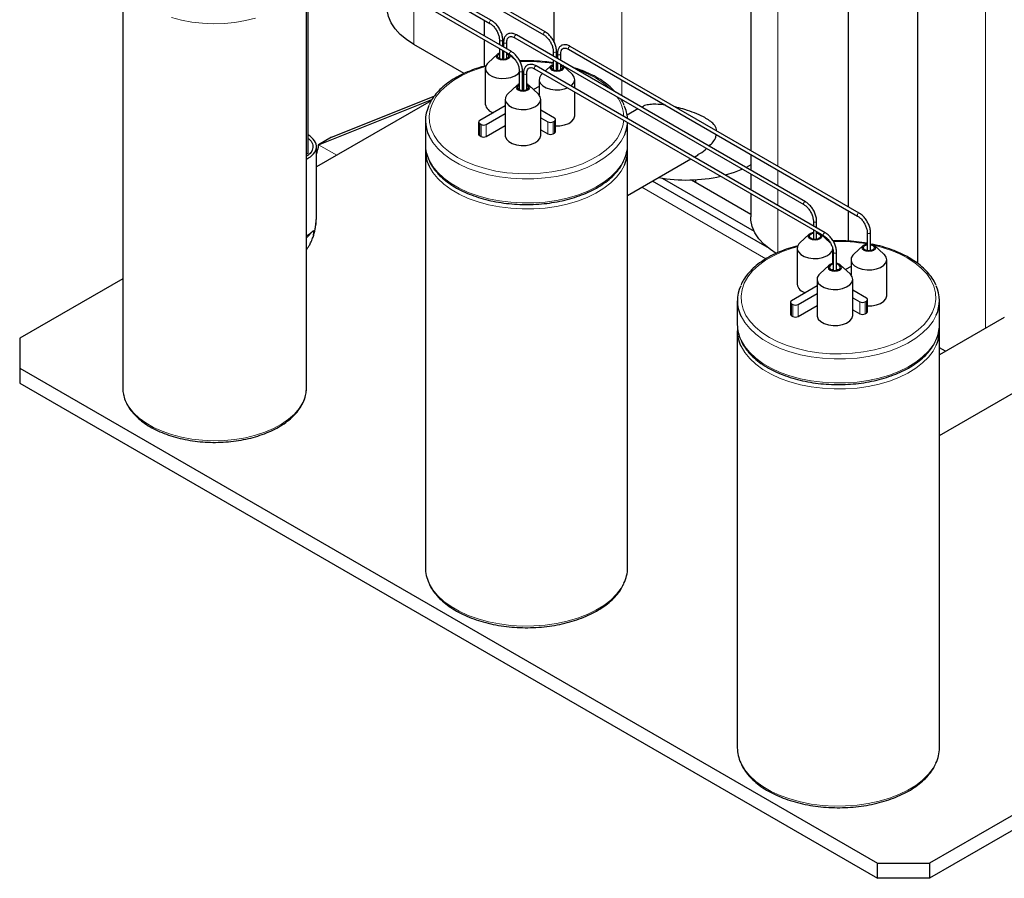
# Model space of a CAD drawing. Header units: millimetres. Extents: x 5 to 418, y 2 to 292.
# Tile 20 of 30: x 319 to 362, y 66 to 103. Entities that reach past the tile are written whole.
import ezdxf

# ---------------------------------------------------------------- set-up
doc = ezdxf.new("R2010")
doc.units = ezdxf.units.MM

msp = doc.modelspace()

# ---------------------------------------------------------------- linework, layer by layer
at = {"color": 7, "linetype": 'Continuous', "lineweight": 25}
for p, q in [((341.9461, 102.3565), (341.9461, 126.967)), ((350.5116, 118.1009), (350.5116, 97.6197)), ((354.7453, 117.8232), (354.7453, 95.1757)), ((357.7853, 92.6966), (357.7853, 117.8232)), ((339.2248, 103.2818), (326.9991, 110.3396)), ((326.9991, 110.1733), (339.1528, 103.1571)), ((329.0051, 109.8689), (341.4953, 102.6585)), ((341.5673, 102.7832), (329.0771, 109.9936)), ((327.5264, 109.0153), (340.0166, 101.8048)), ((340.0886, 101.9295), (327.5984, 109.14)), ((331.2433, 97.6228), (331.2433, 106.8695)), ((323.1721, 105.4533), (323.1721, 87.2935)), ((331.1721, 87.2935), (331.1721, 105.4533)), ((338.9061, 103.2996), (338.9061, 102.6122)), ((338.9061, 102.4459), (338.9061, 101.2894)), ((340.239, 102.5301), (352.8182, 95.2683)), ((352.8902, 95.393), (340.311, 102.6548)), ((338.0328, 100.977), (335.844, 102.2406)), ((339.5694, 102.4357), (339.5694, 102.2293)), ((339.5694, 102.063), (339.5694, 101.6269)), ((339.7134, 102.1462), (339.7134, 102.4357)), ((339.7505, 102.3311), (339.7505, 102.1247)), ((339.8945, 102.0416), (339.8945, 102.3311)), ((339.8945, 102.3311), (339.8945, 102.33)), ((342.5815, 102.0314), (355.1607, 94.7696)), ((355.2327, 94.8943), (342.6535, 102.1561)), ((339.4793, 101.8203), (339.0724, 101.4446)), ((339.7134, 101.5915), (339.7134, 101.9799)), ((339.7134, 101.6226), (339.7505, 101.6226)), ((339.7505, 101.9585), (339.7505, 101.5916)), ((339.8945, 101.6286), (339.8945, 101.8753)), ((339.8945, 101.8719), (339.9175, 101.862)), ((340.2705, 101.5533), (339.9812, 101.8203)), ((341.9119, 101.937), (341.9119, 101.7306)), ((342.0559, 101.6475), (342.0559, 101.937)), ((342.093, 101.8324), (342.093, 101.6261)), ((342.237, 101.5429), (342.237, 101.8324)), ((342.237, 101.8324), (342.237, 101.8313)), ((338.9543, 101.2071), (338.9543, 99.6393)), ((341.1028, 101.1778), (353.682, 93.916)), ((353.754, 94.0407), (341.1748, 101.3025)), ((341.8233, 101.322), (341.5608, 101.0797)), ((341.9119, 101.5644), (341.9119, 101.1294)), ((342.0559, 101.0933), (342.0559, 101.4812)), ((342.093, 101.4039), (342.0559, 101.4117)), ((342.093, 101.4598), (342.093, 101.0933)), ((342.237, 101.1296), (342.237, 101.3767)), ((342.237, 101.3742), (342.2515, 101.3683)), ((342.7322, 100.9464), (342.3252, 101.322)), ((340.4332, 101.0834), (340.4332, 100.276)), ((340.5772, 100.2398), (340.5772, 101.0834)), ((340.6143, 100.9788), (340.6143, 100.2398)), ((340.7583, 100.276), (340.7583, 100.9788)), ((340.7583, 100.9788), (340.7583, 100.9777)), ((341.4499, 100.9774), (341.4163, 100.9464)), ((342.0559, 101.1244), (342.093, 101.1244)), ((340.3448, 100.4685), (339.9379, 100.0929)), ((340.8051, 100.4988), (340.7583, 100.5207)), ((340.7655, 100.4759), (340.7583, 100.4799)), ((341.2537, 100.0929), (340.8467, 100.4685)), ((341.2983, 100.4154), (341.0559, 100.2755)), ((341.2983, 100.7089), (341.2983, 100.0457)), ((342.8503, 100.3353), (342.8503, 100.7089)), ((332.2632, 98.1994), (336.7333, 99.9866)), ((340.6143, 100.2709), (340.5772, 100.2709)), ((341.2729, 100.0742), (341.2983, 100.0888)), ((342.8503, 99.1411), (342.8503, 100.169)), ((336.5979, 99.7886), (331.6033, 96.9053)), ((331.6975, 97.8729), (336.6314, 99.8455)), ((339.8198, 99.5619), (338.712, 98.9224)), ((339.8198, 99.8553), (339.8198, 98.2876)), ((341.3718, 98.2876), (341.3718, 99.8553)), ((345.5965, 99.4373), (345.1281, 99.1668)), ((338.9949, 98.7591), (339.8198, 99.2353)), ((341.9647, 99.0367), (341.3718, 99.379)), ((341.3718, 99.0524), (341.6819, 98.8734)), ((336.3485, 98.9223), (336.3485, 97.8771)), ((338.6652, 98.8571), (338.6652, 98.3345)), ((338.712, 98.7918), (338.7686, 98.7591)), ((338.9949, 98.2365), (339.8198, 98.7127)), ((341.9082, 98.8734), (341.9647, 98.9061)), ((342.0116, 98.4488), (342.0116, 98.9714)), ((345.1485, 97.8771), (345.1485, 98.8422)), ((332.2632, 98.1994), (331.6975, 97.8729)), ((338.712, 98.2692), (338.7686, 98.2365)), ((341.3718, 98.5298), (341.6819, 98.3508)), ((341.9082, 98.3508), (341.9647, 98.3835)), ((331.6033, 94.7812), (331.6033, 97.7864)), ((331.2421, 97.5883), (331.2433, 97.6159)), ((336.3485, 97.6158), (336.3485, 79.4559)), ((345.1485, 79.4559), (345.1485, 97.6158)), ((348.0414, 97.3385), (348.2147, 97.4385)), ((350.5116, 97.4535), (350.5116, 96.7661)), ((345.1485, 95.6684), (347.8974, 97.2553)), ((350.5116, 96.9927), (350.3058, 96.8849)), ((350.5116, 96.5998), (350.5116, 95.9125)), ((351.2303, 93.4091), (346.2326, 96.2942)), ((346.6562, 96.423), (350.6566, 94.1136)), ((347.9274, 96.3423), (350.5116, 94.8504)), ((348.1024, 96.3496), (348.1024, 96.2412)), ((350.5116, 95.7462), (350.5116, 94.7296)), ((354.7453, 95.0094), (354.7453, 93.6782)), ((353.2347, 94.5468), (353.2347, 94.3404)), ((353.3787, 94.2573), (353.3787, 94.5468)), ((331.4736, 94.142), (331.4736, 93.9585)), ((353.0558, 93.9828), (352.6488, 93.6071)), ((353.2347, 94.1742), (353.2347, 93.76)), ((353.3787, 93.76), (353.3787, 94.091)), ((353.9647, 93.6071), (353.5577, 93.9828)), ((355.5772, 94.0481), (355.5772, 93.262)), ((355.7212, 93.2615), (355.7212, 94.0481)), ((353.1713, 93.7778), (353.2347, 93.7832)), ((353.3787, 93.7832), (353.4422, 93.7778)), ((353.9255, 93.6781), (353.8897, 93.6763)), ((355.3998, 93.4845), (354.9928, 93.1089)), ((356.3086, 93.1089), (355.9017, 93.4845)), ((352.5307, 93.3696), (352.5307, 91.8018)), ((354.0827, 92.7033), (354.0827, 93.3285)), ((354.0985, 93.1945), (354.0985, 92.4086)), ((354.2425, 92.4079), (354.2425, 93.1945)), ((355.5152, 93.2796), (355.5772, 93.2848)), ((355.7212, 93.285), (355.7862, 93.2796)), ((353.9213, 92.631), (353.5143, 92.2554)), ((354.8302, 92.2554), (354.4232, 92.631)), ((354.8747, 92.5779), (354.6324, 92.4379)), ((354.8747, 92.8713), (354.8747, 92.2081)), ((356.4267, 91.3036), (356.4267, 92.8713)), ((354.0985, 92.4313), (354.0368, 92.426)), ((354.3077, 92.426), (354.2425, 92.4315)), ((354.8494, 92.2367), (354.8747, 92.2513)), ((323.1721, 92.0381), (318.6868, 89.4488)), ((353.3962, 91.7243), (352.2885, 91.0849)), ((353.3962, 92.0178), (353.3962, 90.4501)), ((354.9482, 90.4501), (354.9482, 92.0178)), ((352.5713, 90.9216), (353.3962, 91.3978)), ((355.5412, 91.1992), (354.9482, 91.5415)), ((349.925, 91.0848), (349.925, 90.0396)), ((352.2416, 91.0196), (352.2416, 90.497)), ((352.2885, 90.9542), (352.3451, 90.9216)), ((352.5713, 90.399), (353.3962, 90.8752)), ((354.9482, 91.2149), (355.2583, 91.0359)), ((355.4846, 91.0359), (355.5412, 91.0685)), ((355.5881, 90.6113), (355.5881, 91.1339)), ((358.725, 90.0396), (358.725, 91.0848)), ((354.9482, 90.6923), (355.2583, 90.5133)), ((355.4846, 90.5133), (355.5412, 90.546)), ((352.2885, 90.4317), (352.3451, 90.399)), ((361.5417, 90.3547), (358.725, 88.7286)), ((349.925, 89.7783), (349.925, 71.6184)), ((358.725, 71.6184), (358.725, 89.7783)), ((318.6868, 89.4488), (318.6868, 88.1425)), ((358.9875, 88.8802), (358.725, 89.0317)), ((358.725, 85.2184), (364.0539, 88.2947)), ((318.6868, 88.1425), (356.022, 66.5893)), ((318.6868, 88.1425), (318.6868, 87.4893)), ((318.6868, 87.4893), (356.022, 65.9361)), ((331.17, 87.2192), (331.1721, 87.2935)), ((377.5181, 77.6925), (358.2848, 66.5893)), ((377.5181, 77.0392), (358.2848, 65.9361)), ((356.022, 66.5893), (358.2848, 66.5893)), ((356.022, 65.9361), (356.022, 66.5893)), ((358.2848, 66.5893), (358.2848, 65.9361)), ((358.2848, 65.9361), (356.022, 65.9361))]:
    msp.add_line(p, q, dxfattribs=at)
at = {"color": 7, "linetype": 'Continuous', "lineweight": 18}
for p, q in [((351.6832, 96.9434), (351.6832, 120.7939)), ((344.895, 100.8622), (344.895, 115.3393)), ((360.7342, 89.8885), (360.7342, 106.1956)), ((335.844, 102.2406), (335.844, 104.2136)), ((344.895, 100.0085), (344.895, 100.6959)), ((344.895, 99.79), (344.895, 99.8422)), ((338.712, 98.7918), (338.712, 98.2692)), ((338.7686, 98.7591), (338.7686, 98.2365)), ((338.9949, 98.7591), (338.9949, 98.2365)), ((341.6819, 98.8734), (341.6819, 98.3508)), ((341.9082, 98.8734), (341.9082, 98.3508)), ((341.9647, 98.9061), (341.9647, 98.3835)), ((331.6975, 97.8729), (332.4884, 97.4163)), ((351.6832, 96.0898), (351.6832, 96.7771)), ((345.764, 96.0237), (351.1675, 92.9044)), ((351.6832, 95.2361), (351.6832, 95.9235)), ((351.6832, 93.1708), (351.6832, 95.0698)), ((331.4736, 94.142), (331.1721, 93.821)), ((353.9512, 93.6536), (353.9164, 93.6517)), ((352.2885, 90.9542), (352.2885, 90.4317)), ((352.3451, 90.9216), (352.3451, 90.399)), ((352.5713, 90.9216), (352.5713, 90.399)), ((355.2583, 91.0359), (355.2583, 90.5133)), ((355.4846, 91.0359), (355.4846, 90.5133)), ((355.5412, 91.0685), (355.5412, 90.546))]:
    msp.add_line(p, q, dxfattribs=at)
at = {"color": 7, "linetype": 'Continuous', "lineweight": 25, "flags": 128}
for points in [[(335.844, 102.2406), (335.5237, 102.4493), (335.2493, 102.6788), (335.0249, 102.9257), (334.8536, 103.1864), (334.738, 103.4572), (334.6797, 103.734), (334.6724, 103.8734)], [(339.521, 101.6089), (339.4568, 101.6643), (339.4343, 101.7297), (339.4568, 101.7951), (339.521, 101.8505), (339.5694, 101.8731)], [(339.5606, 101.6317), (339.5086, 101.6767), (339.4903, 101.7297), (339.5086, 101.7827), (339.5606, 101.8277), (339.5694, 101.8325)], [(339.9595, 101.8378), (340.0038, 101.7951), (340.0263, 101.7297), (340.0038, 101.6643), (339.9396, 101.6089), (339.8436, 101.5718), (339.7303, 101.5588), (339.617, 101.5718), (339.521, 101.6089)], [(339.8945, 101.8307), (339.9, 101.8277), (339.952, 101.7827), (339.9703, 101.7297), (339.952, 101.6767), (339.9, 101.6317), (339.8221, 101.6017), (339.7303, 101.5911), (339.6384, 101.6017), (339.5606, 101.6317), (339.5606, 101.6317)], [(339.7134, 101.9003), (339.7303, 101.9006), (339.7505, 101.9002)], [(339.7134, 101.8679), (339.7303, 101.8682), (339.7505, 101.8677)], [(339.0724, 101.4446), (339.0295, 101.3995), (338.9656, 101.2832), (338.9584, 101.1613), (339.0084, 101.0428), (339.112, 100.9364), (339.2614, 100.8502), (339.4456, 100.7904), (339.6509, 100.7615), (339.8621, 100.7656), (340.0636, 100.8025), (340.2403, 100.8695), (340.3792, 100.9614), (340.4332, 101.0173)], [(341.865, 101.1106), (341.8008, 101.166), (341.7783, 101.2314), (341.8008, 101.2968), (341.865, 101.3523), (341.9119, 101.3743)], [(341.9046, 101.1335), (341.8525, 101.1784), (341.8343, 101.2314), (341.8525, 101.2845), (341.9046, 101.3294), (341.9119, 101.3334)], [(342.3114, 101.3337), (342.3477, 101.2968), (342.3703, 101.2314), (342.3477, 101.166), (342.2836, 101.1106), (342.1875, 101.0736), (342.0743, 101.0606), (341.961, 101.0736), (341.865, 101.1106)], [(342.237, 101.3333), (342.244, 101.3294), (342.296, 101.2845), (342.3143, 101.2314), (342.296, 101.1784), (342.244, 101.1335), (342.1661, 101.1034), (342.0743, 101.0929), (341.9824, 101.1034), (341.9046, 101.1335), (341.9046, 101.1335)], [(342.0559, 101.402), (342.0743, 101.4023), (342.093, 101.402)], [(342.0559, 101.3696), (342.0743, 101.37), (342.093, 101.3696)], [(341.4163, 100.9464), (341.3735, 100.9013), (341.3095, 100.785), (341.3023, 100.663), (341.3524, 100.5445), (341.4559, 100.4382), (341.6054, 100.3519), (341.7896, 100.2921), (341.9949, 100.2632), (342.2061, 100.2674), (342.4075, 100.3043), (342.5376, 100.3495)], [(342.6836, 100.4315), (342.7231, 100.4632), (342.8139, 100.5733), (342.8498, 100.6936), (342.8282, 100.8149), (342.7507, 100.9284), (342.7322, 100.9464)], [(340.4332, 100.5207), (340.3865, 100.4988), (340.3223, 100.4433), (340.2998, 100.3779), (340.3223, 100.3125), (340.3865, 100.2571), (340.4825, 100.2201), (340.5958, 100.2071), (340.7091, 100.2201), (340.8051, 100.2571), (340.8692, 100.3125), (340.8918, 100.3779), (340.8692, 100.4433), (340.8051, 100.4988), (340.8051, 100.4988)], [(340.4332, 100.4798), (340.4261, 100.4759), (340.374, 100.4309), (340.3558, 100.3779), (340.374, 100.3249), (340.4261, 100.28), (340.5039, 100.2499), (340.5958, 100.2394), (340.6876, 100.2499), (340.7655, 100.28), (340.8175, 100.3249), (340.8358, 100.3779), (340.8175, 100.4309), (340.7655, 100.4759), (340.7655, 100.4759)], [(340.6143, 100.5485), (340.5958, 100.5488), (340.5772, 100.5485)], [(340.6143, 100.5161), (340.5958, 100.5165), (340.5772, 100.5161)], [(339.9379, 100.0929), (339.895, 100.0477), (339.8311, 99.9315), (339.8238, 99.8095), (339.8739, 99.691), (339.9775, 99.5847), (340.1269, 99.4984), (340.3111, 99.4386), (340.5164, 99.4097), (340.7276, 99.4139), (340.9291, 99.4508), (341.1058, 99.5177), (341.2447, 99.6096), (341.3354, 99.7198), (341.3713, 99.84), (341.3497, 99.9614), (341.2722, 100.0749), (341.2537, 100.0929)], [(342.0116, 98.6946), (342.2061, 98.6996), (342.4075, 98.7365), (342.5843, 98.8035), (342.7231, 98.8954), (342.8139, 99.0056), (342.8498, 99.1258), (342.8503, 99.1411)], [(339.8198, 98.2876), (339.8238, 98.2418), (339.8739, 98.1232), (339.9775, 98.0169), (340.1269, 97.9306), (340.3111, 97.8708), (340.5164, 97.842), (340.7276, 97.8461), (340.9291, 97.883), (341.1058, 97.9499), (341.2447, 98.0419), (341.3354, 98.1521), (341.3713, 98.2723), (341.3718, 98.2876)], [(350.146, 96.8109), (349.7928, 96.6723), (349.4027, 96.5526)], [(351.6109, 93.1397), (351.3629, 93.3056), (351.0885, 93.535), (350.864, 93.7819), (350.6928, 94.0427), (350.5772, 94.3134), (350.5189, 94.5902), (350.5116, 94.7296)], [(353.0974, 93.7713), (353.0333, 93.8268), (353.0107, 93.8922), (353.0333, 93.9576), (353.0974, 94.013), (353.1935, 94.05), (353.2347, 94.0579)], [(353.137, 93.7942), (353.085, 93.8392), (353.0667, 93.8922), (353.085, 93.9452), (353.137, 93.9901), (353.2149, 94.0202), (353.2347, 94.0243)], [(353.536, 94.0003), (353.5802, 93.9576), (353.6027, 93.8922), (353.5802, 93.8268), (353.516, 93.7713), (353.42, 93.7343), (353.3067, 93.7213), (353.1935, 93.7343), (353.0974, 93.7713)], [(353.3787, 94.0243), (353.3986, 94.0202), (353.4764, 93.9901), (353.5285, 93.9452), (353.5467, 93.8922), (353.5285, 93.8392), (353.4764, 93.7942), (353.3986, 93.7642), (353.3067, 93.7536), (353.2149, 93.7642), (353.137, 93.7942), (353.137, 93.7942)], [(353.3787, 94.0579), (353.42, 94.05), (353.494, 94.0245)], [(352.6488, 93.6071), (352.6059, 93.562), (352.542, 93.4457), (352.5348, 93.3238), (352.5848, 93.2052), (352.6884, 93.0989), (352.8378, 93.0126), (353.0221, 92.9528), (353.2274, 92.924), (353.4386, 92.9281), (353.64, 92.965), (353.8167, 93.0319), (353.9556, 93.1239), (354.0464, 93.2341), (354.0823, 93.3543), (354.0827, 93.3696)], [(355.4414, 93.2731), (355.3772, 93.3285), (355.3547, 93.3939), (355.3772, 93.4593), (355.4414, 93.5148), (355.5374, 93.5518), (355.5772, 93.5595)], [(355.481, 93.296), (355.429, 93.3409), (355.4107, 93.3939), (355.429, 93.4469), (355.481, 93.4919), (355.5589, 93.5219), (355.5772, 93.5258)], [(355.7212, 93.5599), (355.764, 93.5518), (355.86, 93.5148), (355.9242, 93.4593), (355.9467, 93.3939), (355.9242, 93.3285), (355.86, 93.2731), (355.764, 93.2361), (355.6507, 93.223), (355.5374, 93.2361), (355.4414, 93.2731), (355.4414, 93.2731)], [(355.7212, 93.5264), (355.7426, 93.5219), (355.8204, 93.4919), (355.8724, 93.4469), (355.8907, 93.3939), (355.8724, 93.3409), (355.8204, 93.296), (355.7426, 93.2659), (355.6507, 93.2554), (355.5589, 93.2659), (355.481, 93.296), (355.481, 93.296)], [(354.9928, 93.1089), (354.9499, 93.0637), (354.886, 92.9475), (354.8788, 92.8255), (354.9288, 92.707), (355.0324, 92.6007), (355.1818, 92.5144), (355.366, 92.4546), (355.5714, 92.4257), (355.7826, 92.4299), (355.984, 92.4668), (356.1607, 92.5337), (356.2996, 92.6256), (356.3904, 92.7358), (356.4263, 92.856), (356.4047, 92.9774), (356.3271, 93.0909), (356.3086, 93.1089)], [(354.0985, 92.7059), (354.059, 92.6983), (353.9629, 92.6612), (353.8988, 92.6058), (353.8762, 92.5404), (353.8988, 92.475), (353.9629, 92.4196), (354.059, 92.3825), (354.1722, 92.3695), (354.2855, 92.3825), (354.3815, 92.4196), (354.4457, 92.475), (354.4682, 92.5404), (354.4457, 92.6058), (354.3815, 92.6612), (354.3815, 92.6612)], [(354.0985, 92.6723), (354.0804, 92.6684), (354.0025, 92.6384), (353.9505, 92.5934), (353.9322, 92.5404), (353.9505, 92.4874), (354.0025, 92.4424), (354.0804, 92.4124), (354.1722, 92.4019), (354.2641, 92.4124), (354.3419, 92.4424), (354.394, 92.4874), (354.4122, 92.5404), (354.394, 92.5934), (354.3419, 92.6384), (354.3419, 92.6384)], [(354.3815, 92.6612), (354.2855, 92.6983), (354.2425, 92.7064)], [(354.3419, 92.6384), (354.2641, 92.6684), (354.2425, 92.6729)], [(353.5143, 92.2554), (353.4714, 92.2102), (353.4075, 92.0939), (353.4003, 91.972), (353.4503, 91.8535), (353.5539, 91.7471), (353.7033, 91.6609), (353.8876, 91.6011), (354.0929, 91.5722), (354.3041, 91.5764), (354.5055, 91.6133), (354.6822, 91.6802), (354.8211, 91.7721), (354.9119, 91.8823), (354.9478, 92.0025), (354.9262, 92.1239), (354.8486, 92.2374), (354.8302, 92.2554)], [(355.5881, 90.8571), (355.7826, 90.8621), (355.984, 90.899), (356.1607, 90.9659), (356.2996, 91.0579), (356.3904, 91.1681), (356.4263, 91.2883), (356.4267, 91.3036)], [(353.3962, 90.4501), (353.4003, 90.4043), (353.4503, 90.2857), (353.5539, 90.1794), (353.7033, 90.0931), (353.8876, 90.0333), (354.0929, 90.0044), (354.3041, 90.0086), (354.5055, 90.0455), (354.6822, 90.1124), (354.8211, 90.2044), (354.9119, 90.3145), (354.9478, 90.4348), (354.9482, 90.4501)]]:
    msp.add_lwpolyline(points, dxfattribs=at)
at = {"color": 7, "linetype": 'Continuous', "lineweight": 18, "flags": 128}
for points in [[(328.9456, 103.3836), (328.5092, 103.277), (328.0539, 103.201), (327.5862, 103.1566), (327.1128, 103.1444), (326.6402, 103.1647), (326.175, 103.2171), (325.7238, 103.3008), (325.293, 103.4148)], [(339.1379, 103.1901), (339.1418, 103.2148), (339.1528, 103.2403), (339.1693, 103.2626), (339.1888, 103.2783), (339.2083, 103.2851), (339.2248, 103.2818), (339.2248, 103.2818)], [(339.1528, 103.1572), (339.1418, 103.1698), (339.1379, 103.1901)], [(339.5694, 102.436), (339.5694, 102.4357), (339.5748, 102.4197), (339.5904, 102.4063)], [(340.2241, 102.563), (340.228, 102.5878), (340.239, 102.6132), (340.2556, 102.6355), (340.275, 102.6512), (340.2945, 102.658), (340.311, 102.6548)], [(340.239, 102.5301), (340.239, 102.5301), (340.228, 102.5428), (340.2241, 102.563)], [(341.4804, 102.6914), (341.4843, 102.7162), (341.4953, 102.7416), (341.5118, 102.7639), (341.5313, 102.7796), (341.5508, 102.7864), (341.5673, 102.7832), (341.5673, 102.7832)], [(341.4953, 102.6585), (341.4843, 102.6712), (341.4804, 102.6914)], [(339.5904, 102.4063), (339.6138, 102.3972), (339.6414, 102.3941), (339.6689, 102.3972), (339.6923, 102.4063), (339.7079, 102.4197), (339.7134, 102.4357), (339.7134, 102.4357)], [(339.7716, 102.3017), (339.756, 102.3152), (339.7505, 102.3311), (339.7505, 102.3311)], [(339.8945, 102.33), (339.889, 102.3152), (339.8734, 102.3017), (339.85, 102.2927), (339.8225, 102.2895), (339.7949, 102.2927), (339.7716, 102.3017)], [(342.5666, 102.0644), (342.5705, 102.0891), (342.5815, 102.1145), (342.5981, 102.1368), (342.6175, 102.1525), (342.637, 102.1593), (342.6535, 102.1561)], [(342.5815, 102.0314), (342.5815, 102.0314), (342.5705, 102.0441), (342.5666, 102.0644)], [(340.0017, 101.8378), (340.0056, 101.8625), (340.0166, 101.888), (340.0331, 101.9103), (340.0526, 101.926), (340.0721, 101.9328), (340.0886, 101.9295), (340.0886, 101.9295)], [(340.0166, 101.8049), (340.0056, 101.8175), (340.0017, 101.8378)], [(341.9119, 101.9374), (341.9119, 101.937), (341.9173, 101.9211), (341.9329, 101.9076)], [(341.9329, 101.9076), (341.9563, 101.8986), (341.9839, 101.8954), (342.0114, 101.8986), (342.0348, 101.9076), (342.0504, 101.9211), (342.0559, 101.937), (342.0559, 101.937)], [(342.1141, 101.803), (342.0985, 101.8165), (342.093, 101.8324), (342.093, 101.8324)], [(342.237, 101.8313), (342.2315, 101.8165), (342.2159, 101.803), (342.1925, 101.794), (342.165, 101.7909), (342.1374, 101.794), (342.1141, 101.803)], [(338.9627, 101.2729), (338.7362, 101.2074), (338.3166, 101.058), (337.9298, 100.8814), (337.5811, 100.6801), (337.2753, 100.4569), (337.0165, 100.2146), (336.8081, 99.9566), (336.653, 99.6864), (336.5533, 99.4077), (336.5103, 99.1241), (336.5246, 98.8396), (336.5961, 98.558), (336.7237, 98.283), (336.9058, 98.0185), (337.1398, 97.7679), (337.4226, 97.5348), (337.7504, 97.3221), (338.1187, 97.1329), (338.5226, 96.9696), (338.9566, 96.8346), (339.4148, 96.7295), (339.8911, 96.6558), (340.379, 96.6145), (340.8718, 96.6063), (341.363, 96.6311), (341.8459, 96.6886), (342.3139, 96.7782), (342.7608, 96.8985), (343.1805, 97.0479), (343.5672, 97.2244), (343.9159, 97.4257), (344.2217, 97.649), (344.4806, 97.8912), (344.6889, 98.1492), (344.844, 98.4194), (344.9437, 98.6982), (344.9838, 98.9373)], [(341.0879, 101.2107), (341.0918, 101.2355), (341.1028, 101.2609), (341.1194, 101.2832), (341.1388, 101.2989), (341.1583, 101.3057), (341.1748, 101.3025)], [(341.1028, 101.1778), (341.1028, 101.1778), (341.0918, 101.1905), (341.0879, 101.2107)], [(340.4332, 101.0837), (340.4332, 101.0834), (340.4386, 101.0674), (340.4542, 101.054)], [(340.4542, 101.054), (340.4776, 101.045), (340.5052, 101.0418), (340.5327, 101.045), (340.5561, 101.054), (340.5717, 101.0674), (340.5772, 101.0834), (340.5772, 101.0834)], [(340.6354, 100.9494), (340.6198, 100.9629), (340.6143, 100.9788), (340.6143, 100.9788)], [(340.7583, 100.9777), (340.7528, 100.9629), (340.7372, 100.9494), (340.7138, 100.9404), (340.6863, 100.9372), (340.6587, 100.9404), (340.6354, 100.9494)], [(345.0093, 98.2884), (344.8711, 98.0346), (344.6689, 97.7691), (344.4157, 97.5186), (344.1146, 97.2865), (343.7697, 97.0756), (343.3853, 96.8888), (342.9666, 96.7286), (342.519, 96.5969), (342.0483, 96.4956), (341.5606, 96.4259), (341.0624, 96.3887), (340.5601, 96.3845), (340.0602, 96.4135), (339.5693, 96.4751), (339.0938, 96.5687), (338.6398, 96.6929), (338.2134, 96.8462), (337.8199, 97.0266), (337.4647, 97.2316), (337.1523, 97.4588), (336.8867, 97.705), (336.6715, 97.967), (336.5095, 98.2415), (336.5049, 98.2511)], [(336.4973, 97.2222), (336.5095, 97.1964), (336.6715, 96.9218), (336.8867, 96.6598), (337.1523, 96.4136), (337.4647, 96.1865), (337.8199, 95.9814), (338.2134, 95.801), (338.6398, 95.6477), (339.0938, 95.5235), (339.5693, 95.43), (340.0602, 95.3683), (340.5601, 95.3394), (341.0624, 95.3435), (341.5606, 95.3807), (342.0483, 95.4504), (342.519, 95.5517), (342.9666, 95.6834), (343.3853, 95.8437), (343.7697, 96.0305), (344.1146, 96.2413), (344.4157, 96.4735), (344.6689, 96.7239), (344.8711, 96.9894), (344.9915, 97.2046)], [(345.0093, 96.9819), (344.8711, 96.7281), (344.6689, 96.4626), (344.4157, 96.2122), (344.1146, 95.98), (343.7697, 95.7692), (343.3853, 95.5824), (342.9666, 95.4221), (342.519, 95.2905), (342.0483, 95.1891), (341.5606, 95.1194), (341.0624, 95.0822), (340.5601, 95.0781), (340.0602, 95.107), (339.5693, 95.1687), (339.0938, 95.2622), (338.6398, 95.3864), (338.2134, 95.5397), (337.8199, 95.7201), (337.4647, 95.9252), (337.1523, 96.1523), (336.8867, 96.3985), (336.6715, 96.6606), (336.5095, 96.9351), (336.5049, 96.9447)], [(352.8033, 95.3012), (352.8071, 95.326), (352.8182, 95.3514), (352.8347, 95.3737), (352.8542, 95.3894), (352.8737, 95.3962), (352.8902, 95.393), (352.8902, 95.393)], [(352.8181, 95.2683), (352.8071, 95.281), (352.8033, 95.3012)], [(355.1458, 94.8026), (355.1497, 94.8273), (355.1607, 94.8528), (355.1772, 94.875), (355.1967, 94.8908), (355.2162, 94.8975), (355.2327, 94.8943), (355.2327, 94.8943)], [(355.1606, 94.7696), (355.1497, 94.7823), (355.1458, 94.8026)], [(353.2347, 94.5472), (353.2347, 94.5468), (353.2402, 94.5309), (353.2558, 94.5174)], [(353.2558, 94.5174), (353.2792, 94.5084), (353.3067, 94.5052), (353.3343, 94.5084), (353.3576, 94.5174), (353.3733, 94.5309), (353.3787, 94.5468), (353.3787, 94.5468)], [(331.1721, 93.908), (331.3268, 94.0047), (331.4736, 94.142)], [(353.6671, 93.9489), (353.6709, 93.9737), (353.682, 93.9991), (353.6985, 94.0214), (353.718, 94.0371), (353.7375, 94.0439), (353.754, 94.0407), (353.754, 94.0407)], [(353.6819, 93.916), (353.6709, 93.9287), (353.6671, 93.9489)], [(355.5772, 94.0485), (355.5772, 94.0481), (355.5827, 94.0322), (355.5983, 94.0187)], [(355.5983, 94.0187), (355.6217, 94.0097), (355.6492, 94.0066), (355.6768, 94.0097), (355.7001, 94.0187), (355.7158, 94.0322), (355.7212, 94.0481), (355.7212, 94.0482)], [(352.5392, 93.4354), (352.3127, 93.3699), (351.893, 93.2204), (351.5062, 93.0439), (351.1576, 92.8426), (350.8518, 92.6193), (350.5929, 92.3771), (350.3845, 92.1191), (350.2294, 91.8489), (350.1297, 91.5702), (350.0868, 91.2866), (350.1011, 91.0021), (350.1726, 90.7204), (350.3002, 90.4455), (350.4822, 90.181), (350.7162, 89.9304), (350.999, 89.6973), (351.3268, 89.4846), (351.6952, 89.2954), (352.0991, 89.1321), (352.5331, 88.997), (352.9913, 88.8919), (353.4676, 88.8183), (353.9554, 88.777), (354.4483, 88.7687), (354.9395, 88.7935), (355.4224, 88.8511), (355.8904, 88.9406), (356.3373, 89.0609), (356.7569, 89.2104), (357.1437, 89.3869), (357.4924, 89.5882), (357.7982, 89.8115), (358.057, 90.0537), (358.2654, 90.3117), (358.4205, 90.5819), (358.5202, 90.8607), (358.5632, 91.1442), (358.5488, 91.4287), (358.4774, 91.7104), (358.3498, 91.9853), (358.1677, 92.2498), (357.9337, 92.5004), (357.6509, 92.7336), (357.3231, 92.9462), (357.3231, 92.9462)], [(354.0985, 93.1949), (354.0985, 93.1945), (354.104, 93.1786), (354.1196, 93.1651)], [(354.1196, 93.1651), (354.143, 93.1561), (354.1705, 93.1529), (354.1981, 93.1561), (354.2214, 93.1651), (354.2371, 93.1786), (354.2425, 93.1945), (354.2425, 93.1945)], [(358.5858, 90.4509), (358.4475, 90.1971), (358.2454, 89.9316), (357.9921, 89.6811), (357.6911, 89.449), (357.3461, 89.2381), (356.9618, 89.0513), (356.5431, 88.8911), (356.0955, 88.7594), (355.6247, 88.6581), (355.1371, 88.5883), (354.6389, 88.5512), (354.1365, 88.547), (353.6367, 88.576), (353.1458, 88.6376), (352.6702, 88.7312), (352.2163, 88.8554), (351.7898, 89.0087), (351.3964, 89.1891), (351.0412, 89.3941), (350.7287, 89.6212), (350.4632, 89.8674), (350.248, 90.1295), (350.0859, 90.404), (350.0813, 90.4136)], [(350.0737, 89.3846), (350.0859, 89.3588), (350.248, 89.0843), (350.4632, 88.8223), (350.7287, 88.5761), (351.0412, 88.349), (351.3964, 88.1439), (351.7898, 87.9635), (352.2163, 87.8102), (352.6702, 87.686), (353.1458, 87.5924), (353.6367, 87.5308), (354.1365, 87.5019), (354.6389, 87.506), (355.1371, 87.5432), (355.6247, 87.6129), (356.0955, 87.7142), (356.5431, 87.8459), (356.9618, 88.0062), (357.3461, 88.1929), (357.6911, 88.4038), (357.9921, 88.636), (358.2454, 88.8864), (358.4475, 89.1519), (358.568, 89.3671)], [(358.5858, 89.1444), (358.4475, 88.8906), (358.2454, 88.6251), (357.9921, 88.3747), (357.6911, 88.1425), (357.3461, 87.9316), (356.9618, 87.7449), (356.5431, 87.5846), (356.0955, 87.4529), (355.6247, 87.3516), (355.1371, 87.2819), (354.6389, 87.2447), (354.1365, 87.2406), (353.6367, 87.2695), (353.1458, 87.3311), (352.6702, 87.4247), (352.2163, 87.5489), (351.7898, 87.7022), (351.3964, 87.8826), (351.0412, 88.0877), (350.7287, 88.3148), (350.4632, 88.561), (350.248, 88.823), (350.0859, 89.0975), (350.0813, 89.1071)], [(323.1721, 87.2935), (323.1725, 87.2592), (323.2076, 86.9864), (323.2983, 86.7179), (323.4434, 86.4574), (323.6409, 86.2087), (323.8879, 85.9752), (324.181, 85.7602), (324.5162, 85.5668), (324.8886, 85.3976), (325.293, 85.255), (325.7238, 85.141), (326.175, 85.0572), (326.6402, 85.0048), (327.1128, 84.9846), (327.5862, 84.9967), (328.0539, 85.0411), (328.5092, 85.1171), (328.9456, 85.2237), (329.3572, 85.3593), (329.7382, 85.5221), (330.0831, 85.7097), (330.3871, 85.9196), (330.646, 86.1488), (330.8561, 86.394), (331.0146, 86.6519), (331.119, 86.9187), (331.1681, 87.1908), (331.17, 87.2192)], [(336.4973, 78.801), (336.5095, 78.7752), (336.6715, 78.5007), (336.8867, 78.2386), (337.1523, 77.9924), (337.4647, 77.7653), (337.8199, 77.5602), (338.2134, 77.3799), (338.6398, 77.2266), (339.0938, 77.1023), (339.5693, 77.0088), (340.0602, 76.9472), (340.5601, 76.9182), (341.0624, 76.9224), (341.5606, 76.9595), (342.0483, 77.0292), (342.519, 77.1306), (342.9666, 77.2623), (343.3853, 77.4225), (343.7697, 77.6093), (344.1146, 77.8201), (344.4157, 78.0523), (344.6689, 78.3028), (344.8711, 78.5683), (344.9915, 78.7835)], [(350.0737, 70.9635), (350.0859, 70.9377), (350.248, 70.6632), (350.4632, 70.4011), (350.7287, 70.1549), (351.0412, 69.9278), (351.3964, 69.7227), (351.7898, 69.5424), (352.2163, 69.3891), (352.6702, 69.2648), (353.1458, 69.1713), (353.6367, 69.1096), (354.1365, 69.0807), (354.6389, 69.0848), (355.1371, 69.122), (355.6247, 69.1917), (356.0955, 69.2931), (356.5431, 69.4247), (356.9618, 69.585), (357.3461, 69.7718), (357.6911, 69.9826), (357.9921, 70.2148), (358.2454, 70.4653), (358.4475, 70.7308), (358.568, 70.9459)]]:
    msp.add_lwpolyline(points, dxfattribs=at)
at = {"color": 7, "linetype": 'Continuous', "lineweight": 18}
for centre, radius, start, end in [((340.7498, 94.2758), 7.2249, 80.74436, 92.17747), ((341.3488, 96.5552), 4.8611, 60.44391, 71.49019), ((342.1904, 98.0131), 3.1778, 45.77645, 60.67764), ((343.3788, 99.0195), 1.611, 2.91203, 35.90269), ((354.327, 86.456), 7.2072, 80.14063, 91.68216), ((354.7602, 88.3542), 5.2589, 60.83292, 77.51436)]:
    msp.add_arc(centre, radius, start, end, dxfattribs=at)
at = {"color": 7, "linetype": 'Continuous', "lineweight": 25}
for centre, radius, start, end in [((337.8811, 98.922), 1.531, 154.7512, 205.99036), ((339.4243, 99.7278), 0.4783, 190.66031, 255.54594), ((343.5728, 98.907), 1.5765, 3.74691, 24.97901), ((341.94, 98.9714), 0.0699, 290.78342, 69.21658), ((338.7368, 98.8571), 0.0699, 110.78342, 249.21658), ((338.8818, 98.9775), 0.2459, 242.60967, 297.39033), ((341.795, 99.0918), 0.2459, 242.60967, 297.39033), ((343.5646, 98.9397), 1.5847, 335.73415, 356.51958), ((338.7453, 98.3425), 0.0805, 185.6948, 245.62534), ((338.8818, 98.4549), 0.2459, 242.60967, 297.39033), ((341.795, 98.5692), 0.2459, 242.60967, 297.39033), ((341.9315, 98.4568), 0.0805, 294.37466, 354.3052), ((330.6257, 97.8976), 1.0722, 335.76398, 358.67635), ((337.8928, 97.8836), 1.5443, 180.23918, 205.35791), ((337.8842, 97.6187), 1.5352, 175.2253, 206.04317), ((343.587, 97.8871), 1.5616, 334.08411, 359.63278), ((343.6064, 97.6206), 1.5415, 335.52356, 4.68325), ((347.7216, 103.0845), 6.7461, 259.58146, 282.66976), ((351.4575, 91.0845), 1.531, 154.7512, 205.99036), ((353.0008, 91.8903), 0.4783, 190.66031, 255.54594), ((357.1855, 91.0849), 1.5371, 335.64096, 25.0291), ((352.3133, 91.0196), 0.0699, 110.78342, 249.21658), ((352.4582, 91.1399), 0.2459, 242.60967, 297.39033), ((355.3715, 91.2542), 0.2459, 242.60967, 297.39033), ((355.5164, 91.1339), 0.0699, 290.78342, 69.21658), ((352.3217, 90.505), 0.0805, 185.6948, 245.62534), ((355.3715, 90.7316), 0.2459, 242.60967, 297.39033), ((355.508, 90.6192), 0.0805, 294.37466, 354.3052), ((351.4693, 90.046), 1.5443, 180.23918, 205.35791), ((352.4582, 90.6174), 0.2459, 242.60967, 297.39033), ((357.1634, 90.0496), 1.5616, 334.08411, 359.63278), ((351.4606, 89.7812), 1.5352, 175.2253, 206.04317), ((357.1828, 89.7831), 1.5415, 335.52356, 4.68325), ((337.8928, 79.4624), 1.5443, 180.23918, 205.35791), ((343.587, 79.466), 1.5616, 334.08411, 359.63278), ((351.4693, 71.6249), 1.5443, 180.23918, 205.35791), ((357.1634, 71.6284), 1.5616, 334.08411, 359.63278)]:
    msp.add_arc(centre, radius, start, end, dxfattribs=at)
msp.add_ellipse((330.2833, 97.8095), major_axis=(1.3199, -0.0336), ratio=0.5595419, start_param=5.4652796, end_param=7.0538958, dxfattribs=at)
for points, knots in [([(339.1528, 103.1571), (339.1724, 103.1448), (339.2301, 103.1086), (339.3262, 103.0193), (339.4279, 102.8855), (339.5071, 102.7339), (339.5596, 102.5762), (339.5661, 102.4826), (339.5694, 102.4357)], [0, 0, 0, 0, 0.09271649, 0.27249803, 0.45374854, 0.63573176, 0.81741318, 1, 1, 1, 1]), ([(339.7134, 102.4357), (339.7123, 102.4646), (339.7092, 102.5479), (339.6752, 102.6958), (339.6029, 102.8703), (339.5015, 103.0333), (339.3806, 103.1703), (339.2845, 103.2464), (339.2326, 103.2772), (339.2248, 103.2818)], [0, 0, 0, 0, 0.0939793, 0.2710769, 0.4478622, 0.624436, 0.8014647, 0.9702735, 1, 1, 1, 1]), ([(340.311, 102.6548), (340.2861, 102.6679), (340.2138, 102.706), (340.0984, 102.7327), (339.9703, 102.7186), (339.8641, 102.6572), (339.7902, 102.5547), (339.7552, 102.4422), (339.7518, 102.3622), (339.7505, 102.3311)], [0, 0, 0, 0, 0.09163, 0.2663664, 0.4189895, 0.5817033, 0.738997, 0.8984056, 1, 1, 1, 1]), ([(339.8945, 102.3311), (339.8953, 102.3528), (339.8978, 102.4161), (339.9248, 102.4989), (339.976, 102.5596), (340.0426, 102.5855), (340.1342, 102.5811), (340.2045, 102.5469), (340.239, 102.5301)], [0, 0, 0, 0, 0.09433064, 0.27508051, 0.45749336, 0.65420064, 0.83029567, 1, 1, 1, 1]), ([(341.4953, 102.6585), (341.5149, 102.6462), (341.5726, 102.6099), (341.6687, 102.5206), (341.7704, 102.3869), (341.8496, 102.2352), (341.9021, 102.0775), (341.9086, 101.9839), (341.9119, 101.937)], [0, 0, 0, 0, 0.0927165, 0.272498, 0.4537485, 0.6357318, 0.8174132, 1, 1, 1, 1]), ([(342.0559, 101.937), (342.0548, 101.9659), (342.0517, 102.0493), (342.0177, 102.1972), (341.9454, 102.3716), (341.844, 102.5346), (341.7231, 102.6716), (341.627, 102.7477), (341.5751, 102.7786), (341.5673, 102.7832)], [0, 0, 0, 0, 0.0939793, 0.2710769, 0.4478622, 0.624436, 0.8014647, 0.9702735, 1, 1, 1, 1]), ([(342.6535, 102.1561), (342.6286, 102.1692), (342.5563, 102.2073), (342.4409, 102.234), (342.3128, 102.22), (342.2066, 102.1585), (342.1327, 102.056), (342.0977, 101.9435), (342.0943, 101.8636), (342.093, 101.8324)], [0, 0, 0, 0, 0.09163, 0.2663664, 0.4189895, 0.5817033, 0.738997, 0.8984056, 1, 1, 1, 1]), ([(342.237, 101.8324), (342.2378, 101.8541), (342.2403, 101.9175), (342.2673, 102.0003), (342.3185, 102.0609), (342.3851, 102.0869), (342.4767, 102.0825), (342.547, 102.0482), (342.5815, 102.0314)], [0, 0, 0, 0, 0.09433064, 0.27508051, 0.45749336, 0.65420064, 0.83029567, 1, 1, 1, 1]), ([(340.0166, 101.8048), (340.0362, 101.7925), (340.0939, 101.7563), (340.19, 101.667), (340.2917, 101.5332), (340.3709, 101.3816), (340.4234, 101.2239), (340.4299, 101.1303), (340.4332, 101.0834)], [0, 0, 0, 0, 0.0927165, 0.272498, 0.4537485, 0.6357318, 0.8174132, 1, 1, 1, 1]), ([(340.5772, 101.0834), (340.5761, 101.1123), (340.573, 101.1956), (340.539, 101.3435), (340.4667, 101.518), (340.3653, 101.681), (340.2444, 101.818), (340.1483, 101.8941), (340.0964, 101.9249), (340.0886, 101.9295)], [0, 0, 0, 0, 0.0939793, 0.2710769, 0.4478622, 0.624436, 0.8014647, 0.9702735, 1, 1, 1, 1]), ([(338.9884, 101.3104), (338.9204, 101.2938), (338.707, 101.2417), (338.371, 101.1251), (337.9851, 100.9634), (337.6316, 100.7761), (337.3133, 100.5668), (337.034, 100.3374), (336.7994, 100.0897), (336.6206, 99.8494), (336.5434, 99.6871), (336.5102, 99.6174)], [0, 0, 0, 0, 0.0567023, 0.178138, 0.2997149, 0.421446, 0.5433187, 0.6652647, 0.7870826, 0.9084787, 1, 1, 1, 1]), ([(341.9119, 101.4358), (341.7885, 101.4547), (341.5129, 101.497), (341.0732, 101.526), (340.7102, 101.5358), (340.5063, 101.524), (340.4587, 101.5212)], [0, 0, 0, 0, 0.260293, 0.5813747, 0.9023911, 1, 1, 1, 1]), ([(341.1748, 101.3025), (341.1499, 101.3156), (341.0776, 101.3537), (340.9622, 101.3804), (340.8341, 101.3663), (340.7279, 101.3049), (340.654, 101.2024), (340.619, 101.0899), (340.6156, 101.0099), (340.6143, 100.9788)], [0, 0, 0, 0, 0.09163, 0.2663664, 0.4189895, 0.5817033, 0.738997, 0.8984056, 1, 1, 1, 1]), ([(340.7583, 100.9788), (340.7591, 101.0005), (340.7616, 101.0638), (340.7886, 101.1466), (340.8398, 101.2073), (340.9064, 101.2332), (340.998, 101.2288), (341.0683, 101.1946), (341.1028, 101.1778)], [0, 0, 0, 0, 0.09433064, 0.27508051, 0.45749336, 0.65420064, 0.83029567, 1, 1, 1, 1]), ([(344.6203, 100.1671), (344.5452, 100.2446), (344.391, 100.4037), (344.1202, 100.6107), (343.865, 100.7726), (343.5899, 100.9228), (343.2741, 101.0662), (342.9754, 101.1817), (342.7962, 101.2312), (342.7596, 101.2413)], [0, 0, 0, 0, 0.1698995, 0.3486956, 0.500235, 0.5950053, 0.7745123, 0.9539355, 1, 1, 1, 1]), ([(344.9907, 99.6155), (344.9878, 99.6232), (344.9554, 99.7105), (344.9003, 99.793), (344.8501, 99.8681)], [0, 0, 0, 0, 0.087694, 1, 1, 1, 1]), ([(346.8044, 99.5936), (346.6609, 99.6141), (346.4212, 99.6485), (346.1208, 99.6279), (345.9006, 99.5964), (345.8023, 99.5332), (345.7626, 99.5077)], [0, 0, 0, 0, 0.3577323, 0.5975937, 0.8373194, 1, 1, 1, 1]), ([(349.0225, 98.4794), (349.0177, 98.5215), (349.0032, 98.6495), (348.8661, 98.807), (348.6728, 98.9607), (348.409, 99.1097), (348.0702, 99.262), (347.6782, 99.3962), (347.3913, 99.4829), (347.2476, 99.5132), (347.2225, 99.5185)], [0, 0, 0, 0, 0.0650359, 0.1975054, 0.318172, 0.439122, 0.6287095, 0.8182662, 0.9682849, 1, 1, 1, 1]), ([(348.6953, 97.8146), (348.7402, 97.856), (348.8524, 97.9592), (348.9731, 98.136), (349.0011, 98.2674), (349.0121, 98.3191)], [0, 0, 0, 0, 0.2883678, 0.7203246, 1, 1, 1, 1]), ([(331.2433, 98.1491), (331.2762, 98.1248), (331.3893, 98.041), (331.4632, 97.8604), (331.4404, 97.6421), (331.3326, 97.4727), (331.2065, 97.4024), (331.1721, 97.3832)], [0, 0, 0, 0, 0.107857, 0.3719521, 0.6362927, 0.9005051, 1, 1, 1, 1]), ([(331.2304, 97.6233), (331.2343, 97.5859), (331.2409, 97.5218), (331.1923, 97.4651), (331.1721, 97.4416)], [0, 0, 0, 0, 0.5841987, 1, 1, 1, 1]), ([(348.2126, 97.4417), (348.3231, 97.5034), (348.4602, 97.58), (348.5675, 97.6889), (348.5884, 97.7101)], [0, 0, 0, 0, 0.8056608, 1, 1, 1, 1]), ([(336.5112, 97.1797), (336.5203, 97.1567), (336.5659, 97.0422), (336.6959, 96.8457), (336.9008, 96.5936), (337.1545, 96.3569), (337.4492, 96.1375), (337.7825, 95.9385), (338.1499, 95.762), (338.547, 95.6102), (338.9692, 95.4845), (339.4114, 95.3862), (339.8687, 95.3165), (340.336, 95.2758), (340.8078, 95.2647), (341.279, 95.2832), (341.7442, 95.3312), (342.1981, 95.4082), (342.6356, 95.5134), (343.0519, 95.6458), (343.4422, 95.804), (343.8021, 95.9866), (344.1273, 96.1919), (344.4141, 96.4178), (344.6573, 96.6623), (344.8507, 96.9099), (344.9382, 97.0812), (344.9787, 97.1606)], [0, 0, 0, 0, 0.0101818, 0.0507169, 0.0916368, 0.1328856, 0.1743516, 0.2159265, 0.2575304, 0.2991155, 0.3406688, 0.3821891, 0.4236815, 0.4651541, 0.5066165, 0.5480787, 0.589549, 0.6310366, 0.6725522, 0.7141059, 0.7557067, 0.7973598, 0.8390632, 0.8808, 0.9225072, 0.9640919, 1, 1, 1, 1]), ([(352.8182, 95.2683), (352.8378, 95.256), (352.8955, 95.2198), (352.9915, 95.1304), (353.0933, 94.9967), (353.1725, 94.845), (353.225, 94.6873), (353.2315, 94.5937), (353.2347, 94.5468)], [0, 0, 0, 0, 0.0927165, 0.272498, 0.4537485, 0.6357318, 0.8174132, 1, 1, 1, 1]), ([(353.3787, 94.5468), (353.3777, 94.5757), (353.3745, 94.6591), (353.3406, 94.807), (353.2683, 94.9814), (353.1669, 95.1444), (353.046, 95.2814), (352.9498, 95.3575), (352.898, 95.3884), (352.8902, 95.393)], [0, 0, 0, 0, 0.0939793, 0.2710769, 0.4478622, 0.624436, 0.8014647, 0.9702735, 1, 1, 1, 1]), ([(331.4736, 93.9585), (331.4999, 94.0375), (331.5525, 94.1957), (331.5851, 94.4513), (331.6047, 94.6468), (331.6014, 94.756), (331.6007, 94.7811)], [0, 0, 0, 0, 0.30240931, 0.60544241, 0.90929396, 1, 1, 1, 1]), ([(355.1607, 94.7696), (355.1803, 94.7573), (355.238, 94.7211), (355.334, 94.6318), (355.4358, 94.498), (355.515, 94.3463), (355.5675, 94.1886), (355.574, 94.0951), (355.5772, 94.0481)], [0, 0, 0, 0, 0.0927165, 0.272498, 0.4537485, 0.6357318, 0.8174132, 1, 1, 1, 1]), ([(355.7212, 94.0481), (355.7202, 94.077), (355.717, 94.1604), (355.6831, 94.3083), (355.6108, 94.4828), (355.5094, 94.6458), (355.3885, 94.7828), (355.2923, 94.8589), (355.2405, 94.8897), (355.2327, 94.8943)], [0, 0, 0, 0, 0.0939793, 0.2710769, 0.4478622, 0.624436, 0.8014647, 0.9702735, 1, 1, 1, 1]), ([(331.4743, 93.9349), (331.5119, 94.0544), (331.5781, 94.2649), (331.5905, 94.4902), (331.5981, 94.604), (331.5983, 94.6177), (331.5983, 94.6188)], [0, 0, 0, 0, 0.5305487, 0.9349798, 0.994319, 1, 1, 1, 1]), ([(331.1721, 93.3047), (331.1738, 93.3069), (331.2026, 93.343), (331.2561, 93.4269), (331.3379, 93.57), (331.4194, 93.7426), (331.4664, 93.8749), (331.4877, 93.935)], [0, 0, 0, 0, 0.0137626, 0.2307666, 0.4478882, 0.7489621, 1, 1, 1, 1]), ([(353.682, 93.916), (353.7016, 93.9037), (353.7593, 93.8675), (353.8553, 93.7781), (353.9571, 93.6444), (354.0363, 93.4927), (354.0888, 93.335), (354.0953, 93.2414), (354.0985, 93.1945)], [0, 0, 0, 0, 0.09271649, 0.27249803, 0.45374854, 0.63573176, 0.81741318, 1, 1, 1, 1]), ([(354.2425, 93.1945), (354.2415, 93.2234), (354.2383, 93.3068), (354.2044, 93.4547), (354.1321, 93.6292), (354.0307, 93.7921), (353.9098, 93.9291), (353.8136, 94.0052), (353.7618, 94.0361), (353.754, 94.0407)], [0, 0, 0, 0, 0.0939793, 0.2710769, 0.4478622, 0.624436, 0.8014647, 0.9702735, 1, 1, 1, 1]), ([(352.5648, 93.4728), (352.4969, 93.4563), (352.2834, 93.4042), (351.9474, 93.2876), (351.5616, 93.1259), (351.2081, 92.9386), (350.8898, 92.7293), (350.6105, 92.4998), (350.3758, 92.2522), (350.197, 92.0119), (350.1198, 91.8496), (350.0866, 91.7799)], [0, 0, 0, 0, 0.05670225, 0.17813796, 0.29971495, 0.42144597, 0.5433187, 0.66526468, 0.7870826, 0.90847866, 1, 1, 1, 1]), ([(355.5772, 93.5857), (355.5766, 93.5858), (355.4279, 93.6169), (355.1169, 93.6535), (354.6503, 93.6893), (354.3051, 93.6985), (354.1195, 93.6882), (354.0904, 93.6865)], [0, 0, 0, 0, 0.0013611, 0.3148823, 0.6282669, 0.9415879, 1, 1, 1, 1]), ([(358.5671, 91.778), (358.5643, 91.7857), (358.5272, 91.8851), (358.4104, 92.0679), (358.2151, 92.3225), (357.9693, 92.5621), (357.6972, 92.7734), (357.4414, 92.9352), (357.1663, 93.0851), (356.8518, 93.2303), (356.4489, 93.3762), (356.096, 93.4804), (355.8725, 93.5248), (355.7982, 93.5395)], [0, 0, 0, 0, 0.009134, 0.1185509, 0.2290046, 0.3403933, 0.4524283, 0.547384, 0.6067678, 0.7192483, 0.8316762, 0.9440156, 1, 1, 1, 1]), ([(350.0876, 89.3422), (350.0968, 89.3192), (350.1424, 89.2047), (350.2723, 89.0081), (350.4773, 88.7561), (350.731, 88.5194), (351.0256, 88.3), (351.3589, 88.1009), (351.7264, 87.9245), (352.1235, 87.7726), (352.5456, 87.647), (352.9879, 87.5487), (353.4452, 87.4789), (353.9124, 87.4383), (354.3843, 87.4272), (354.8554, 87.4457), (355.3206, 87.4937), (355.7745, 87.5707), (356.2121, 87.6759), (356.6284, 87.8082), (357.0187, 87.9665), (357.3786, 88.1491), (357.7037, 88.3544), (357.9906, 88.5803), (358.2338, 88.8248), (358.4272, 89.0724), (358.5146, 89.2437), (358.5552, 89.3231)], [0, 0, 0, 0, 0.01018184, 0.05071687, 0.09163676, 0.13288565, 0.17435159, 0.21592647, 0.25753036, 0.29911549, 0.34066877, 0.38218907, 0.42368149, 0.46515414, 0.50661651, 0.54807872, 0.589549, 0.63103663, 0.67255221, 0.71410594, 0.75570668, 0.79735979, 0.83906315, 0.88079997, 0.9225072, 0.96409189, 1, 1, 1, 1]), ([(323.1763, 87.2888), (323.1779, 87.2179), (323.1814, 87.0572), (323.2467, 86.8096), (323.3602, 86.5502), (323.523, 86.3007), (323.7318, 86.0636), (323.9848, 85.8419), (324.2788, 85.6386), (324.6099, 85.4565), (324.9733, 85.298), (325.3643, 85.1649), (325.7778, 85.0588), (326.2086, 84.9807), (326.6513, 84.9317), (327.1004, 84.9121), (327.5504, 84.9222), (327.9957, 84.9619), (328.4307, 85.0308), (328.8502, 85.1281), (329.2489, 85.2527), (329.6218, 85.4034), (329.9644, 85.5786), (330.2722, 85.7765), (330.541, 85.9951), (330.7666, 86.2318), (330.9462, 86.4835), (331.0745, 86.7467), (331.1505, 86.9914), (331.1605, 87.1482), (331.1646, 87.2133)], [0, 0, 0, 0, 0.027714, 0.062923, 0.098268, 0.1339449, 0.1700048, 0.2063768, 0.242941, 0.2795909, 0.3162491, 0.3528818, 0.3894812, 0.4260497, 0.4625946, 0.4991257, 0.5356535, 0.5721878, 0.6087375, 0.645314, 0.6819283, 0.7185902, 0.7553057, 0.7920728, 0.828871, 0.8656292, 0.9022417, 0.9385681, 0.9744901, 1, 1, 1, 1]), ([(336.5112, 78.7585), (336.5203, 78.7355), (336.5659, 78.621), (336.6959, 78.4245), (336.9008, 78.1724), (337.1545, 77.9357), (337.4492, 77.7164), (337.7825, 77.5173), (338.1499, 77.3409), (338.547, 77.189), (338.9692, 77.0633), (339.4114, 76.9651), (339.8687, 76.8953), (340.336, 76.8546), (340.8078, 76.8435), (341.279, 76.8621), (341.7442, 76.9101), (342.1981, 76.9871), (342.6356, 77.0923), (343.0519, 77.2246), (343.4422, 77.3828), (343.8021, 77.5655), (344.1273, 77.7708), (344.4141, 77.9967), (344.6573, 78.2411), (344.8507, 78.4887), (344.9382, 78.6601), (344.9787, 78.7394)], [0, 0, 0, 0, 0.0101818, 0.0507169, 0.0916368, 0.1328856, 0.1743516, 0.2159265, 0.2575304, 0.2991155, 0.3406688, 0.3821891, 0.4236815, 0.4651541, 0.5066165, 0.5480787, 0.589549, 0.6310366, 0.6725522, 0.7141059, 0.7557067, 0.7973598, 0.8390632, 0.8808, 0.9225072, 0.9640919, 1, 1, 1, 1]), ([(350.0876, 70.921), (350.0968, 70.898), (350.1424, 70.7835), (350.2723, 70.587), (350.4773, 70.3349), (350.731, 70.0982), (351.0256, 69.8788), (351.3589, 69.6798), (351.7264, 69.5033), (352.1235, 69.3515), (352.5456, 69.2258), (352.9879, 69.1276), (353.4452, 69.0578), (353.9124, 69.0171), (354.3843, 69.006), (354.8554, 69.0246), (355.3206, 69.0726), (355.7745, 69.1496), (356.2121, 69.2547), (356.6284, 69.3871), (357.0187, 69.5453), (357.3786, 69.728), (357.7037, 69.9333), (357.9906, 70.1591), (358.2338, 70.4036), (358.4272, 70.6512), (358.5146, 70.8225), (358.5552, 70.9019)], [0, 0, 0, 0, 0.0101818, 0.0507169, 0.0916368, 0.1328856, 0.1743516, 0.2159265, 0.2575304, 0.2991155, 0.3406688, 0.3821891, 0.4236815, 0.4651541, 0.5066165, 0.5480787, 0.589549, 0.6310366, 0.6725522, 0.7141059, 0.7557067, 0.7973598, 0.8390632, 0.8808, 0.9225072, 0.9640919, 1, 1, 1, 1])]:
    msp.add_open_spline(points, degree=3, knots=knots, dxfattribs=at)
at = {"color": 7, "linetype": 'Continuous', "lineweight": 18}
msp.add_open_spline([(331.4736, 93.9585), (331.4841, 93.9492), (331.4956, 93.9392), (331.4882, 93.9354), (331.4875, 93.9351)], degree=3, knots=[0, 0, 0, 0, 0.9168119, 1, 1, 1, 1], dxfattribs=at)

doc.saveas('drawing.dxf')
